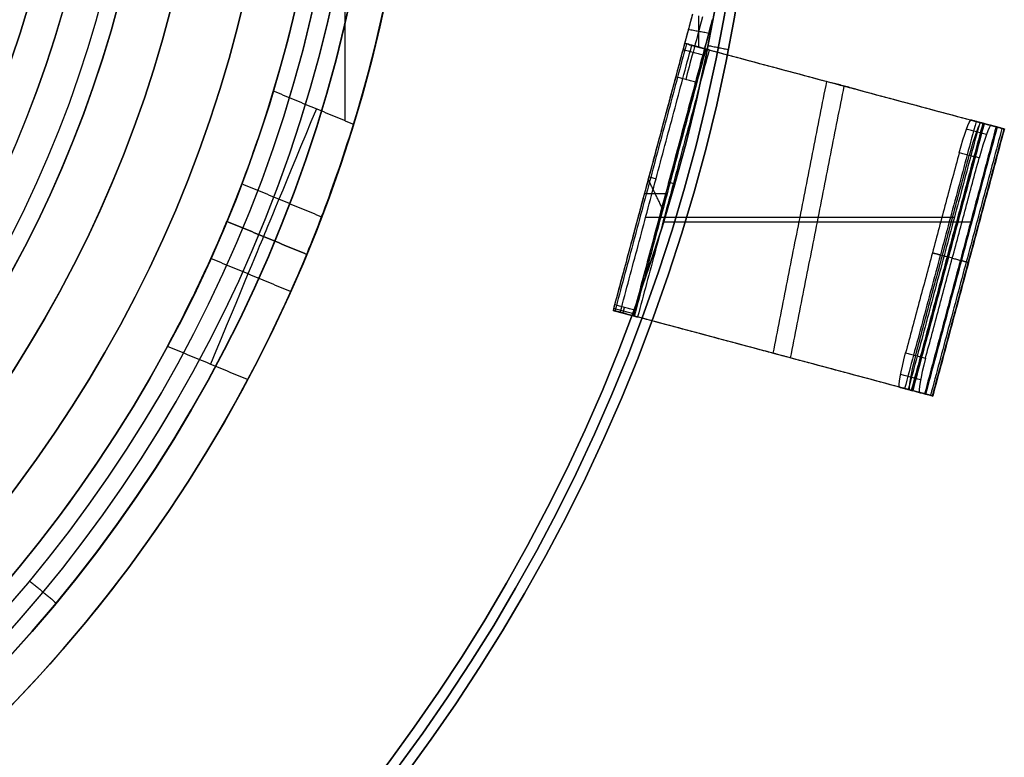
# Model space of a CAD drawing. Header units: millimetres. Extents: x -29.5 to 29.5, y -27.3 to 24.7.
# Tile 45 of 65: x 15.3 to 29.5, y -16.6 to -5.9. Entities that reach past the tile are written whole.
import ezdxf

# ---------------------------------------------------------------- set-up
doc = ezdxf.new("R2010")
doc.units = ezdxf.units.MM
for name, color, linetype, true_color in [('COTA', 252, 'Continuous', 0x696969), ('IGES level 1', 7, 'Continuous', 0xe5eaed), ('IGES level 12', 7, 'Continuous', 0xffffff), ('IGES level 3', 7, 'Continuous', 0xe5eaed), ('IGES level 5', 7, 'Continuous', 0xe5eaed)]:
    doc.layers.add(name, color=color, linetype=linetype, true_color=true_color)

# ---------------------------------------------------------------- blocks, each defined once
blk = doc.blocks.new('KIVI_5W_3D')
at = {"layer": 'IGES level 1'}
for centre, radius, start, end in [((0, 0, -0.3), 26, 270, 90), ((0, 0, -1.55), 25.85, 270, 90), ((0, 0, -1.7), 25.7, 270, 90), ((0, 0), 21, 270, 90), ((0, 0), 19.75, 270, 90), ((0, 0, -1.7), 19, 270, 90), ((0, 0, 11), 21, 342.965, 17.035)]:
    blk.add_arc(centre, radius, start, end, dxfattribs=at)
at = {"layer": 'IGES level 1', "extrusion": (0, 0, -1)}
for centre, radius, start, end in [((0, 0, 1.4), 26, 90, 270), ((0, 0, 0.85), 26, 90, 270), ((0, 0, 0.15), 25.85, 90, 270), ((0, 0), 25.7, 90, 270), ((0, 0), 21, 90, 270), ((0, 0), 19.75, 90, 270), ((0, 0), 19, 90, 270), ((0, 0, 0.85), 19, 90, 270), ((0, 0, -11), 19.75, 163.3121, 196.6879), ((0, 0, -5.5), 19.75, 181.6157, 208.3121), ((0, 0, -5.5), 21, 181.5195, 207.965), ((0, 0, -5.5), 19.75, 208.3121, 270), ((0, 0, -5.5), 21, 207.965, 270)]:
    blk.add_arc(centre, radius, start, end, dxfattribs=at)
at = {"layer": 'IGES level 1', "extrusion": (0.92388, -0.382683, 0)}
blk.add_arc((2, 9, 20.324), 2, 90, 180, dxfattribs=at)
at = {"layer": 'IGES level 1', "extrusion": (-0.92388, 0.382683, 0)}
blk.add_arc((2, 7.5, -20.324), 2, 180, 270, dxfattribs=at)
at = {"layer": 'IGES level 1'}
for points in [[(19.959, -6.103, 11), (19.959, 6.103, 11)], [(25.206, -5.014), (25.5, -5.072, -0.3)], [(25.5, -5.072, -0.3), (25.5, -5.072, -1.4)], [(18.918, -5.671, 11), (20.079, -6.152, 11)], [(18.463, -7.013, 10.414), (19.618, -7.492, 10.414)], [(19.401, -8.036, 7.5), (18.247, -7.558, 7.5)], [(18.247, -7.558, 7.5), (18.247, -7.558, 9)], [(18.247, -7.558, 9), (19.401, -8.036, 9)], [(19.401, -8.036, 8.25), (18.247, -7.558, 8.25)], [(18.824, -7.797, 9), (18.824, -7.797, 7.5)], [(19.17, -8.574, 6.086), (18.014, -8.096, 6.086)], [(19.401, -8.036, 9), (19.401, -8.036, 7.5)], [(18.548, -9.848, 5.5), (17.387, -9.367, 5.5)]]:
    blk.add_open_spline(points, degree=1, dxfattribs=at)
for points, knots in [([(18.918, -5.671, 11), (18.765, -6.182, 11), (18.596, -6.662, 10.79), (18.33, -7.364, 10.04), (18.247, -7.558, 9.531), (18.247, -7.558, 9)], [2, 2, 2, 2, 2.5, 2.5, 3, 3, 3, 3]), ([(19.401, -8.036, 9), (19.402, -8.036, 9.533), (19.485, -7.841, 10.041), (19.753, -7.14, 10.79), (19.923, -6.66, 11), (20.079, -6.152, 11)], [0, 0, 0, 0, 0.5, 0.5, 1, 1, 1, 1]), ([(17.387, -9.367, 5.5), (17.64, -8.899, 5.5), (17.86, -8.44, 5.71), (18.168, -7.755, 6.459), (18.247, -7.558, 6.967), (18.247, -7.558, 7.5)], [-11.800769, -11.800769, -11.800769, -11.800769, -11.300769, -11.300769, -10.800769, -10.800769, -10.800769, -10.800769]), ([(19.401, -8.036, 7.5), (19.401, -8.036, 6.969), (19.32, -8.238, 6.454), (19.019, -8.912, 5.717), (18.798, -9.377, 5.5), (18.548, -9.848, 5.5)], [3, 3, 3, 3, 3.5, 3.5, 4, 4, 4, 4])]:
    blk.add_open_spline(points, degree=3, knots=knots, dxfattribs=at)
at = {"layer": 'IGES level 12', "extrusion": (0.965926, -0.258819, 4.22918e-10)}
blk.add_arc((2.786, 21.137, 25.313), 2, 111.332, 146.3099, dxfattribs=at)
at = {"layer": 'IGES level 12', "extrusion": (0.965926, -0.258819, 0)}
blk.add_arc((2.786, 21.137, 25.463), 2, 111.332, 146.3099, dxfattribs=at)
at = {"layer": 'IGES level 12', "extrusion": (-0.965926, 0.258819, 1.90204e-10)}
blk.add_arc((-2.786, 21.137, -25.613), 2, 33.6901, 68.668, dxfattribs=at)
at = {"layer": 'IGES level 12', "extrusion": (0.258819, 0.965926, 1.26442e-14)}
blk.add_arc((-26.113, 14.134, 1.624), 0.8, 330, 360, dxfattribs=at)
at = {"layer": 'IGES level 12', "extrusion": (-0.258819, -0.965926, -2.34002e-09)}
blk.add_arc((26.113, 14.134, -1.624), 0.5, 180, 210, dxfattribs=at)
at = {"layer": 'IGES level 12', "extrusion": (0.96225, -0.257834, -0.087156)}
for centre, start, end in [((1.124, 6.295, 29.166), 270, 360), ((-1.876, 6.295, 29.166), 180, 270)]:
    blk.add_arc(centre, 0.5, start, end, dxfattribs=at)
at = {"layer": 'IGES level 12', "extrusion": (-0.96225, 0.257834, 0.087156)}
for centre, start, end in [((-1.124, 6.295, -29.316), 180, 270), ((-1.124, 6.295, -29.466), 180, 270), ((1.876, 6.295, -29.316), 270, 0), ((1.876, 6.295, -29.466), 270, 0)]:
    blk.add_arc(centre, 0.5, start, end, dxfattribs=at)
at = {"layer": 'IGES level 12', "extrusion": (-0.258819, -0.965926, 3.76169e-14)}
blk.add_arc((29.301, 6.012, -1.624), 0.5, 360, 30, dxfattribs=at)
at = {"layer": 'IGES level 12', "extrusion": (0.258819, 0.965926, -1.01301e-13)}
blk.add_arc((-29.301, 6.012, 1.624), 0.5, 180, 185, dxfattribs=at)
at = {"layer": 'IGES level 12', "extrusion": (-0.258819, -0.965926, 8.31044e-15)}
blk.add_arc((29.301, 6.012, -1.624), 0.8, 0, 30, dxfattribs=at)
at = {"layer": 'IGES level 12', "extrusion": (-0.258819, -0.965926, 1.09263e-15)}
blk.add_arc((29.301, 6.012, -1.624), 0.8, 355, 360, dxfattribs=at)
at = {"layer": 'IGES level 12', "extrusion": (-0.258819, -0.965926, 0)}
for centre, radius, start, end in [((26.113, 14.134, 0.376), 0.8, 180, 210), ((26.113, 14.134, 0.376), 0.5, 180, 210), ((29.301, 6.012, 0.376), 0.5, 0, 30), ((29.301, 6.012, 0.376), 0.5, 355, 360), ((29.301, 6.012, 0.376), 0.8, 0, 30), ((29.301, 6.012, 0.376), 0.8, 355, 360)]:
    blk.add_arc(centre, radius, start, end, dxfattribs=at)
at = {"layer": 'IGES level 12', "extrusion": (0.965926, -0.258819, 5.69181e-16)}
blk.add_arc((-1.876, 16.849, 25.313), 0.5, 146.3099, 180, dxfattribs=at)
at = {"layer": 'IGES level 12', "extrusion": (-0.965926, 0.258819, 0)}
blk.add_arc((1.876, 16.849, -25.463), 0.5, 0, 33.6901, dxfattribs=at)
at = {"layer": 'IGES level 12', "extrusion": (-0.258819, -0.965926, 3.214e-09)}
blk.add_arc((26.113, 14.134, 2.376), 0.8, 180, 210, dxfattribs=at)
at = {"layer": 'IGES level 12', "extrusion": (-0.965926, 0.258819, -1.4154e-09)}
blk.add_arc((1.876, 16.849, -25.613), 0.5, 0, 33.6901, dxfattribs=at)
at = {"layer": 'IGES level 12', "extrusion": (0.258819, 0.965926, -1.14677e-15)}
blk.add_arc((-26.113, 14.134, -2.376), 0.5, 330, 360, dxfattribs=at)
at = {"layer": 'IGES level 12', "extrusion": (0.258819, 0.965926, -4.10023e-16)}
blk.add_arc((-29.301, 6.012, -2.376), 0.5, 150, 180, dxfattribs=at)
at = {"layer": 'IGES level 12', "extrusion": (-0.258819, -0.965926, 6.5519e-22)}
blk.add_arc((29.301, 6.012, 2.376), 0.5, 355, 360, dxfattribs=at)
at = {"layer": 'IGES level 12', "extrusion": (0.258819, 0.965926, 4.17282e-09)}
blk.add_arc((-29.301, 6.012, -2.376), 0.8, 150, 180, dxfattribs=at)
at = {"layer": 'IGES level 12', "extrusion": (0.258819, 0.965926, -1.28047e-08)}
blk.add_arc((-29.301, 6.012, -2.376), 0.8, 180, 185, dxfattribs=at)
at = {"layer": 'IGES level 12'}
for points in [[(24.983, -4.564, 18.901), (24.871, -4.983, 18.25)], [(25.072, -4.587, 18.901), (25.072, -5.037, 18.25)], [(25.273, -4.641, 18.901), (25.16, -5.061, 18.25)], [(24.93, -4.762, 18.594), (24.11, -7.82, 18.594)], [(25.22, -4.839, 18.594), (24.4, -7.898, 18.594)], [(25.22, -4.839, 18.594), (24.924, -4.785, 18.557)], [(24.871, -4.983, 14.134), (23.835, -8.847, 14.134)], [(25.16, -5.061, 14.134), (24.871, -4.983, 14.134)], [(24.871, -4.983, 14.134), (24.871, -4.983, 18.25)], [(24.871, -4.983, 18.25), (25.16, -5.061, 18.25)], [(25.16, -5.061, 16.192), (24.871, -4.983, 16.192)], [(24.897, -4.99, 13.927), (23.862, -8.854, 13.927)], [(23.939, -8.874, 13.734), (24.974, -5.011, 13.734)], [(25.16, -5.061, 14.134), (24.125, -8.924, 14.134)], [(25.177, -5.065, 14.005), (24.142, -8.929, 14.005)], [(25.225, -5.078, 13.884), (24.19, -8.942, 13.884)], [(24.847, -5.072, 22.695), (25.137, -5.15, 22.695)], [(25.201, -5.072, 13.933), (24.895, -4.99, 13.933)], [(25.225, -5.078, 13.884), (24.974, -5.011, 13.734)], [(24.974, -5.011, 13.734), (29.141, -6.127, 6.262)], [(25.015, -5.022, 18.25), (25.015, -5.022, 14.134)], [(25.048, -5.03, 14.134), (25.048, -5.03, 13.778)], [(25.16, -5.061, 18.25), (25.16, -5.061, 14.134)], [(25.225, -5.078, 13.884), (29.392, -6.194, 6.412)], [(24.741, -5.468, 22.246), (23.857, -8.766, 17.126)], [(24.147, -8.843, 17.126), (25.03, -5.546, 22.246)], [(25.03, -5.546, 22.246), (24.741, -5.468, 22.246)], [(26.152, -9.467, 9.766), (26.928, -5.534, 10.23)], [(26.403, -9.535, 9.916), (27.179, -5.602, 10.38)], [(27.35, -5.647, 10.073), (27.016, -5.558, 10.073)], [(27.183, -5.603, 10.373), (27.183, -5.603, 9.773)], [(29.088, -6.113, 4.6), (28.053, -9.977, 4.6)], [(29.015, -6.093, 3.729), (29.303, -6.171, 3.703)], [(29.204, -6.144, 5.968), (29.015, -6.093, 3.729)], [(29.399, -6.196, 4.836), (29.108, -6.118, 4.836)], [(29.141, -6.127, 6.262), (28.106, -9.991, 6.262)], [(29.185, -6.139, 6.157), (28.15, -10.003, 6.157)], [(28.169, -10.008, 5.968), (29.204, -6.144, 5.968)], [(29.205, -6.144, 5.987), (28.17, -10.008, 5.987)], [(28.171, -10.008, 6.012), (29.206, -6.145, 6.012)], [(29.377, -6.19, 4.574), (28.342, -10.054, 4.574)], [(29.392, -6.194, 6.412), (28.357, -10.058, 6.412)], [(29.462, -6.213, 6.244), (28.427, -10.077, 6.244)], [(28.457, -10.085, 5.942), (29.493, -6.221, 5.942)], [(29.495, -6.222, 5.973), (28.459, -10.086, 5.973)], [(29.496, -6.222, 6.012), (28.46, -10.086, 6.012)], [(29.236, -6.304, 3.351), (28.947, -6.227, 3.377)], [(29.392, -6.194, 6.412), (29.141, -6.127, 6.262)], [(29.479, -6.218, 6.177), (29.179, -6.137, 6.177)], [(29.204, -6.144, 5.968), (29.493, -6.221, 5.942)], [(29.254, -6.157, 3.707), (29.254, -6.157, 5.964)], [(29.303, -6.171, 3.703), (29.493, -6.221, 5.942)], [(29.318, -6.175, 5.958), (29.318, -6.175, 6.368)], [(28.843, -6.565, 3.231), (28.067, -9.463, 3.231)], [(28.211, -9.502, 3.218), (28.988, -6.604, 3.218)], [(28.355, -9.54, 3.205), (29.132, -6.642, 3.205)], [(29.132, -6.642, 3.205), (28.843, -6.565, 3.231)], [(24.409, -6.705, 14.134), (24.409, -6.705, 20.326)], [(24.699, -6.783, 14.134), (24.699, -6.783, 20.326)], [(24.544, -7.361, 19.428), (24.343, -6.951, 19.945)], [(24.288, -7.156, 19.626), (24.599, -7.156, 19.746)], [(28.773, -7.501, 6.262), (24.307, -7.501, 13.734)], [(29.024, -7.568, 6.412), (24.558, -7.568, 13.884)], [(28.744, -8.091, 3.205), (28.455, -8.014, 3.231)], [(28.455, -8.014, 3.231), (28.686, -8.076, 5.968)], [(28.744, -8.091, 3.205), (28.975, -8.153, 5.942)], [(24.132, -8.898, 17.011), (23.842, -8.82, 17.011)], [(24.147, -8.843, 17.126), (23.857, -8.766, 17.126)], [(23.835, -8.847, 16.849), (24.125, -8.924, 16.849)], [(23.835, -8.847, 16.849), (23.835, -8.847, 14.134)], [(23.835, -8.847, 14.134), (24.125, -8.924, 14.134)], [(24.125, -8.924, 15.491), (23.835, -8.847, 15.491)], [(24.166, -8.935, 13.933), (23.86, -8.853, 13.933)], [(23.939, -8.874, 13.734), (24.19, -8.942, 13.884)], [(28.106, -9.991, 6.262), (23.939, -8.874, 13.734)], [(23.98, -8.885, 14.134), (23.98, -8.885, 16.849)], [(24.013, -8.894, 13.778), (24.013, -8.894, 14.134)], [(24.125, -8.924, 14.134), (24.125, -8.924, 16.849)], [(28.357, -10.058, 6.412), (24.19, -8.942, 13.884)], [(26.315, -9.511, 10.073), (25.981, -9.421, 10.073)], [(26.148, -9.466, 9.773), (26.148, -9.466, 10.373)], [(28.067, -9.463, 3.231), (28.355, -9.54, 3.205)], [(28.283, -9.849, 3.318), (27.994, -9.772, 3.344)], [(27.979, -9.957, 3.729), (28.169, -10.008, 5.968)], [(28.268, -10.034, 3.703), (27.979, -9.957, 3.729)], [(28.364, -10.06, 4.836), (28.073, -9.982, 4.836)], [(28.106, -9.991, 6.262), (28.357, -10.058, 6.412)], [(28.444, -10.081, 6.177), (28.143, -10.001, 6.177)], [(28.457, -10.085, 5.942), (28.169, -10.008, 5.968)], [(28.218, -10.021, 5.964), (28.218, -10.021, 3.707)], [(28.457, -10.085, 5.942), (28.268, -10.034, 3.703)], [(28.283, -10.038, 6.368), (28.283, -10.038, 5.958)]]:
    blk.add_open_spline(points, degree=1, dxfattribs=at)
at = {"layer": 'IGES level 3', "extrusion": (-6.34761e-31, -0.000431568, -1)}
blk.add_arc((0, -0.002, -13.3), 18, 90, 270, dxfattribs=at)
at = {"layer": 'IGES level 3', "extrusion": (0, -0.000431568, -1)}
for centre, radius in [((0, -0.002, -5.8), 18), ((0, -0.002, -10.05), 16.5), ((0, -0.002, -6.05), 15.25), ((0, -0.002, -0.05), 15.25)]:
    blk.add_arc(centre, radius, 90, 270, dxfattribs=at)
at = {"layer": 'IGES level 3', "extrusion": (-2.74226e-31, 0.000431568, 1)}
blk.add_arc((0, -0.002, -1.7), 18, 270, 90, dxfattribs=at)
at = {"layer": 'IGES level 3', "extrusion": (-7.24601e-35, -0.000431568, -1)}
blk.add_arc((0, -0.002, 1.7), 18, 90, 270, dxfattribs=at)
at = {"layer": 'IGES level 3', "extrusion": (9.27044e-33, 0.000431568, 1)}
blk.add_arc((0, -0.002, -1.7), 17, 270, 90, dxfattribs=at)
at = {"layer": 'IGES level 3', "extrusion": (-2.65015e-30, -0.000431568, -1)}
blk.add_arc((0, -0.002, -13.3), 16.5, 90, 270, dxfattribs=at)
at = {"layer": 'IGES level 3', "extrusion": (1.65558e-31, 0.000431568, 1)}
blk.add_arc((0, -0.002, 6.8), 16.5, 270, 90, dxfattribs=at)
at = {"layer": 'IGES level 3', "extrusion": (1.9021e-31, 0.000431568, 1)}
blk.add_arc((0, -0.002, 5.3), 15.25, 270, 90, dxfattribs=at)
at = {"layer": 'IGES level 3', "extrusion": (2.75721e-31, -0.000431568, -1)}
blk.add_arc((0, -0.002, -6.8), 15.25, 90, 270, dxfattribs=at)
at = {"layer": 'IGES level 5', "extrusion": (-1.17595e-16, 0.000431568, 1)}
blk.add_arc((0, -0.002, 24.8), 20.5, 269.7092, 89.7092, dxfattribs=at)
at = {"layer": 'IGES level 5', "extrusion": (0, -0.000431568, -1)}
for centre, radius in [((0, -0.002, -19.3), 20.5), ((0, -0.002, -25.05), 20.25), ((0, -0.002, -10.8), 17.25), ((0, -0.002, -13.7), 16)]:
    blk.add_arc(centre, radius, 90.2908, 270.2908, dxfattribs=at)
at = {"layer": 'IGES level 5', "extrusion": (1.16716e-16, -0.000431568, -1)}
blk.add_arc((0, -0.002, -13.8), 20.5, 90.2908, 270.2908, dxfattribs=at)
at = {"layer": 'IGES level 5', "extrusion": (0, 0.000431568, 1)}
blk.add_arc((0, -0.002, 13.55), 20.25, 269.7092, 89.7092, dxfattribs=at)
at = {"layer": 'IGES level 5', "extrusion": (1.17199e-16, -0.000431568, -1)}
blk.add_arc((0, -0.002, -25.3), 20, 90.2908, 270.2908, dxfattribs=at)
at = {"layer": 'IGES level 5', "extrusion": (-1.17199e-16, 0.000431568, 1)}
blk.add_arc((0, -0.002, 13.3), 20, 269.7092, 89.7092, dxfattribs=at)
at = {"layer": 'IGES level 5', "extrusion": (-1.17562e-16, 0.000431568, 1)}
blk.add_arc((0, -0.002, 13.3), 17.25, 269.7092, 89.7092, dxfattribs=at)
at = {"layer": 'IGES level 5', "extrusion": (1.16703e-16, -0.000431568, -1)}
blk.add_arc((0, -0.002, -13.3), 17.25, 90.2908, 270.2908, dxfattribs=at)
at = {"layer": 'IGES level 5', "extrusion": (-1.17749e-16, 0.000431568, 1)}
blk.add_arc((0, -0.002, 8.3), 17.25, 269.7092, 89.7092, dxfattribs=at)
at = {"layer": 'IGES level 5', "extrusion": (1.16523e-16, -0.000431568, -1)}
blk.add_arc((0, -0.002, -19.1), 16, 90.2908, 270.2908, dxfattribs=at)
at = {"layer": 'IGES level 5', "extrusion": (-1.16522e-16, 0.000431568, 1)}
blk.add_arc((0, -0.002, 8.3), 16, 269.7092, 89.7092, dxfattribs=at)
at = {"layer": 'IGES level 5', "extrusion": (1.1694e-16, -0.000431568, -1)}
blk.add_arc((0, -0.002, -8.3), 16, 90.2908, 270.2908, dxfattribs=at)
at = {"layer": 'IGES level 5'}
blk.add_open_spline([(15.396, -12.762, 13.306), (15.78, -13.081, 13.806)], degree=1, dxfattribs=at)

msp = doc.modelspace()

# ---------------------------------------------------------------- block references
at = {"layer": 'COTA'}
msp.add_blockref('KIVI_5W_3D', (0, -1.3, 8.968), dxfattribs=at)

doc.saveas('drawing.dxf')
